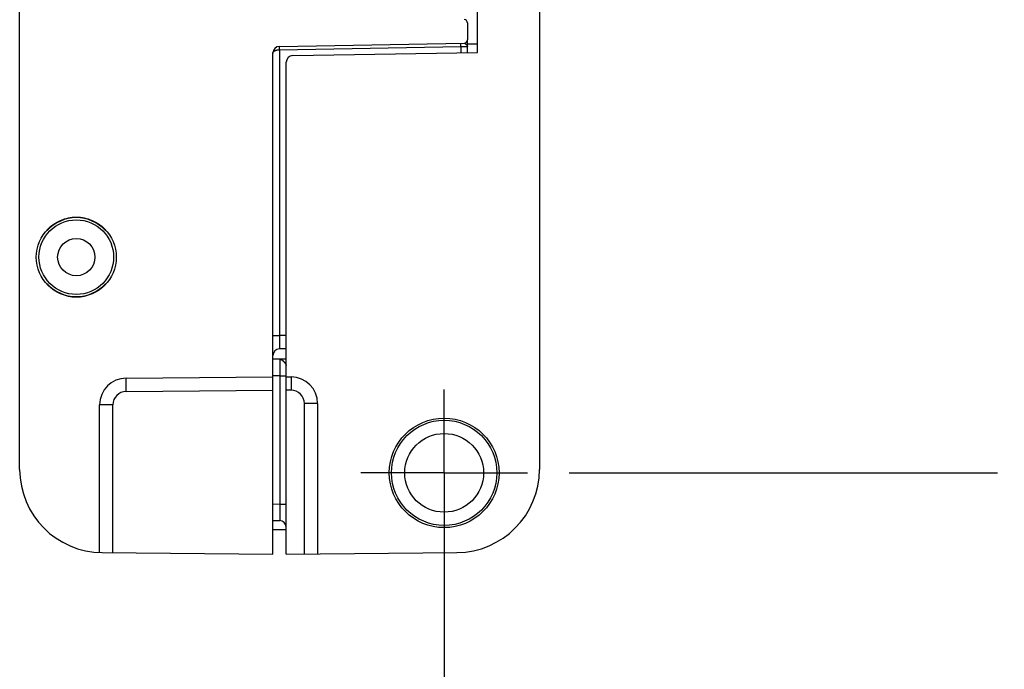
# Model space of a CAD drawing. Header units: inches. Extents: x 0 to 22, y 0 to 17.
# Tile 15 of 24: x 16.5 to 18, y 6.7 to 7.7. Entities that reach past the tile are written whole.
import ezdxf

# ---------------------------------------------------------------- set-up
doc = ezdxf.new("R2010")
doc.units = ezdxf.units.IN
doc.header["$LTSCALE"] = 1.21
doc.header["$MEASUREMENT"] = 0
doc.linetypes.add('CENTER', pattern=[0.6, 0.375, -0.075, 0.075, -0.075])
doc.layers.get('0').update_dxf_attribs({"linetype": 'CONTINUOUS'})
doc.layers.add('02___PRT_ALL_AXES', color=7, linetype='CONTINUOUS')
doc.layers.add('DIMENSIONS', color=7, linetype='CONTINUOUS')
doc.styles.get("Standard").update_dxf_attribs({"font": 'txt', "width": 0.8})
doc.dimstyles.new('DIMSTYLE_2', dxfattribs={"dimtxt": 0.125, "dimasz": 0.18, "dimexe": 0.18, "dimexo": 0.0625, "dimgap": 0.09, "dimtad": 0, "dimtih": 1, "dimtoh": 1, "dimdec": 3, "dimzin": 4, "dimdsep": 46, "dimtxsty": 'STANDARD', "dimblk": '_FILLED', "dimblk1": '_FILLED', "dimblk2": '_FILLED', "dimcen": 0.09, "dimadec": 0, "dimazin": 0, "dimtp": 0.01, "dimtm": 0.01, "dimtfac": 1, "dimtdec": 3, "dimtofl": 0, "dimtmove": 0, "dimatfit": 3, "dimldrblk": '_FILLED', "dimfxl": 1, "dimtolj": 1, "dimtzin": 4, "dimarcsym": 0})

# ---------------------------------------------------------------- blocks, each defined once
blk = doc.blocks.new('*D15')
at = {"layer": 'DIMENSIONS', "color": 2, "linetype": 'CONTINUOUS'}
blk.add_line((16.6809, 11.9997), (16.6809, 12.6216), dxfattribs=at)
at = {"layer": 'DIMENSIONS', "color": 2, "linetype": 'CONTINUOUS', "insert": (16.6184, 12.6841), "char_height": 0.125, "width": 1.225, "attachment_point": 1, "rotation": 90, "line_spacing_factor": 0.9}
blk.add_mtext('.502{\\Ftxt.shx;\\W1.000000;\\H0.125000; }[12.75]', dxfattribs=at)
blk = doc.blocks.new('_FILLED')
at = {"color": 0, "linetype": 'BYBLOCK'}
blk.add_solid([(0, 0), (-1, 0.1736), (-1, -0.1736)], dxfattribs=at)
blk = doc.blocks.new('*D16')
at = {"layer": 'DIMENSIONS', "color": 2, "linetype": 'CONTINUOUS'}
blk.add_line((17.1829, 6.9276), (17.1829, 6.1806), dxfattribs=at)
at = {"layer": 'DIMENSIONS', "color": 2, "linetype": 'CONTINUOUS', "insert": (17.1204, 6.1181), "char_height": 0.125, "width": 0.825, "attachment_point": 3, "rotation": 90, "line_spacing_factor": 0.9}
blk.add_mtext('.000{\\Ftxt.shx;\\W1.000000;\\H0.125000; }[0]', dxfattribs=at)
blk = doc.blocks.new('*D17')
at = {"layer": 'DIMENSIONS', "color": 2, "linetype": 'CONTINUOUS'}
blk.add_line((16.8685, 11.8121), (18.0134, 11.8121), dxfattribs=at)
at = {"layer": 'DIMENSIONS', "color": 2, "linetype": 'CONTINUOUS', "insert": (18.0759, 11.8746), "char_height": 0.125, "width": 1.425, "attachment_point": 1, "line_spacing_factor": 0.9}
blk.add_mtext('4.822{\\Ftxt.shx;\\W1.000000;\\H0.125000; }[122.48]', dxfattribs=at)
blk = doc.blocks.new('*D18')
at = {"layer": 'DIMENSIONS', "color": 2, "linetype": 'CONTINUOUS'}
blk.add_line((17.3705, 6.9901), (18.0134, 6.9901), dxfattribs=at)
at = {"layer": 'DIMENSIONS', "color": 2, "linetype": 'CONTINUOUS', "insert": (18.0759, 7.0526), "char_height": 0.125, "width": 0.825, "attachment_point": 1, "line_spacing_factor": 0.9}
blk.add_mtext('.000{\\Ftxt.shx;\\W1.000000;\\H0.125000; }[0]', dxfattribs=at)

msp = doc.modelspace()

# ---------------------------------------------------------------- linework, layer by layer
at = {"color": 7, "linetype": 'CONTINUOUS'}
for p, q in [((16.5459, 6.9953), (16.5459, 11.8069)), ((17.3259, 11.8069), (17.3259, 6.9953)), ((17.2329, 7.6216), (17.2329, 11.1806)), ((17.2179, 7.6658), (17.2179, 7.6405)), ((17.2179, 7.6213), (17.2179, 7.6405)), ((16.9358, 7.6307), (17.213, 7.6355)), ((17.2179, 7.6307), (17.2179, 7.6307)), ((16.9259, 6.8681), (16.9259, 7.6207)), ((16.9558, 7.6168), (17.2329, 7.6216)), ((16.9459, 6.8681), (16.9459, 7.6068)), ((16.5872, 7.3541), (16.5866, 7.3541)), ((16.6753, 7.3541), (16.6747, 7.3541)), ((16.5866, 7.2741), (16.5872, 7.2741)), ((16.6747, 7.2741), (16.6753, 7.2741)), ((16.9459, 7.1763), (16.9358, 7.1762)), ((16.9459, 7.1611), (16.9259, 7.1607)), ((16.938, 7.161), (16.9361, 7.1609)), ((16.9361, 7.1609), (16.9362, 7.1609)), ((16.7056, 7.1324), (16.9259, 7.1343)), ((16.9459, 7.1343), (16.9533, 7.1343)), ((16.6659, 6.8704), (16.6659, 7.0924)), ((16.9929, 7.0943), (16.9929, 6.8685)), ((16.9259, 6.9184), (16.9361, 6.9183)), ((16.9259, 6.9051), (16.9459, 6.9051)), ((16.6699, 6.8703), (16.9259, 6.8681)), ((16.9459, 6.8681), (17.202, 6.8703))]:
    msp.add_line(p, q, dxfattribs=at)
at = {"color": 9, "linetype": 'CONTINUOUS'}
for p, q in [((16.9358, 7.6257), (16.9358, 7.6307)), ((16.9358, 7.6257), (17.2081, 7.6304)), ((16.9358, 7.6257), (16.9358, 7.1962)), ((17.2081, 7.6304), (17.2081, 7.6354)), ((17.2081, 7.6304), (17.2179, 7.6307)), ((17.2081, 7.6304), (17.2081, 7.6212)), ((17.2179, 7.6346), (17.2329, 7.6346)), ((16.9259, 7.1962), (16.9358, 7.1962)), ((16.9459, 7.1963), (16.9358, 7.1962)), ((16.9358, 7.1962), (16.9358, 7.1762)), ((16.9361, 7.1609), (16.9361, 7.1359)), ((16.9362, 7.1609), (16.9379, 7.1606)), ((16.7056, 7.1124), (16.7056, 7.1324)), ((16.9361, 7.1359), (16.9259, 7.1357)), ((16.9361, 7.1359), (16.9459, 7.1359)), ((16.9361, 7.1359), (16.9361, 6.9432)), ((16.9533, 7.1343), (16.9533, 7.1143)), ((16.7056, 7.1124), (16.9259, 7.1143)), ((16.9533, 7.1143), (16.9459, 7.1143)), ((16.6858, 7.0924), (16.6659, 7.0924)), ((16.6858, 6.8702), (16.6858, 7.0924)), ((16.9929, 7.0943), (16.9731, 7.0943)), ((16.9731, 6.8683), (16.9731, 7.0943)), ((16.9259, 6.9434), (16.9361, 6.9432)), ((16.9361, 6.9433), (16.9459, 6.9433)), ((16.9361, 6.9432), (16.9361, 6.9183))]:
    msp.add_line(p, q, dxfattribs=at)
at = {"color": 7, "linetype": 'CONTINUOUS'}
msp.add_lwpolyline([(17.2179, 7.6307), (17.218, 7.6316), (17.218, 7.632)], dxfattribs=at)
for centre, radius in [((16.6309, 7.3141), 0.06), ((16.6309, 7.3141), 0.056), ((16.6309, 7.3141), 0.028), ((17.1829, 6.9901), 0.0823), ((17.1829, 6.9901), 0.079), ((17.1829, 6.9901), 0.0591)]:
    msp.add_circle(centre, radius, dxfattribs=at)
for centre, radius, start, end in [((17.2129, 7.6658), 0.005, 0, 89), ((17.2129, 7.6405), 0.005, 271, 360), ((16.9359, 7.6207), 0.01, 91, 180), ((16.9559, 7.6068), 0.01, 91, 180), ((16.6309, 7.3141), 0.0597, 42.0587, 137.9413), ((16.6309, 7.3141), 0.0593, 42.4453, 137.5547), ((16.6309, 7.3141), 0.0597, 222.0587, 317.9413), ((16.6309, 7.3141), 0.0593, 222.4453, 317.5547), ((16.9359, 7.1662), 0.01, 91, 180), ((16.7059, 7.0924), 0.04, 90.5, 180), ((16.9529, 7.0943), 0.04, 0, 89.5), ((16.6709, 6.9953), 0.125, 180, 269.5), ((17.2009, 6.9953), 0.125, 270.5, 360), ((16.9359, 6.9083), 0.01, 1.4917, 89)]:
    msp.add_arc(centre, radius, start, end, dxfattribs=at)
at = {"color": 9, "linetype": 'CONTINUOUS'}
for centre, start, end in [((16.7058, 7.0924), 90.5037, 179.9962), ((16.9531, 7.0943), 0.0036, 89.4965)]:
    msp.add_arc(centre, 0.02, start, end, dxfattribs=at)
for points, knots in [([(16.9259, 7.6207), (16.9259, 7.6208), (16.926, 7.6209), (16.926, 7.6212), (16.9261, 7.6216), (16.9263, 7.6221), (16.9266, 7.6225), (16.927, 7.6229), (16.9275, 7.6233), (16.928, 7.6237), (16.9286, 7.6241), (16.9293, 7.6244), (16.9301, 7.6247), (16.9308, 7.625), (16.9314, 7.6251), (16.932, 7.6253), (16.9328, 7.6254), (16.9336, 7.6255), (16.9342, 7.6256), (16.9349, 7.6257), (16.9354, 7.6257), (16.9358, 7.6257)], [0, 0, 0, 0, 0.019339, 0.03876, 0.078482, 0.120194, 0.164685, 0.212588, 0.264389, 0.320409, 0.380827, 0.445693, 0.51492, 0.588289, 0.626424, 0.66545, 0.745885, 0.828972, 0.871282, 0.913963, 1, 1, 1, 1]), ([(17.213, 7.6355), (17.2131, 7.6355), (17.2132, 7.6355), (17.2133, 7.6355), (17.2134, 7.6355), (17.2135, 7.6354), (17.2135, 7.6354), (17.2136, 7.6353), (17.2138, 7.6352), (17.2139, 7.6351), (17.2142, 7.635), (17.2144, 7.6348), (17.2146, 7.6347), (17.2148, 7.6345), (17.2151, 7.6343), (17.2153, 7.6341), (17.2155, 7.6339), (17.2158, 7.6337), (17.2161, 7.6334), (17.2163, 7.6333), (17.2164, 7.6331)], [0, 0, 0, 0, 0.038078, 0.058679, 0.080441, 0.103366, 0.127471, 0.152846, 0.179567, 0.236923, 0.298696, 0.363911, 0.431683, 0.501342, 0.572334, 0.644209, 0.716524, 0.788764, 0.860391, 1, 1, 1, 1]), ([(16.9361, 7.1609), (16.9361, 7.1609), (16.9361, 7.1609), (16.9361, 7.1609), (16.9361, 7.1609), (16.9361, 7.1609), (16.9361, 7.1609), (16.9361, 7.1609)], [0, 0, 0, 0, 0.029615, 0.08135, 0.269069, 0.574826, 1, 1, 1, 1]), ([(16.9379, 7.1606), (16.938, 7.1605), (16.9383, 7.1604), (16.9387, 7.1602), (16.9391, 7.16), (16.9395, 7.1597), (16.9399, 7.1594), (16.9402, 7.1592), (16.9404, 7.159), (16.9407, 7.1587), (16.9409, 7.1586), (16.941, 7.1584)], [0, 0, 0, 0, 0.111285, 0.226263, 0.345188, 0.468095, 0.594912, 0.725699, 0.792715, 0.860842, 1, 1, 1, 1]), ([(16.941, 7.1584), (16.9413, 7.1582), (16.9417, 7.1578), (16.9423, 7.1572), (16.9427, 7.1567), (16.9431, 7.1563), (16.9435, 7.1558), (16.9438, 7.1553), (16.9442, 7.1548), (16.9445, 7.1544), (16.9449, 7.1539), (16.9451, 7.1535), (16.9453, 7.1532), (16.9454, 7.153), (16.9455, 7.1527), (16.9457, 7.1524), (16.9458, 7.1522), (16.9459, 7.1519), (16.9459, 7.1516), (16.9459, 7.1514), (16.9459, 7.1513)], [0, 0, 0, 0, 0.131316, 0.198925, 0.26736, 0.336262, 0.405267, 0.474007, 0.542079, 0.609031, 0.674272, 0.737133, 0.767458, 0.796939, 0.825507, 0.853108, 0.9055, 0.930426, 0.954468, 1, 1, 1, 1])]:
    msp.add_open_spline(points, degree=3, knots=knots, dxfattribs=at)
at = {"color": 7, "linetype": 'CONTINUOUS'}
msp.add_open_spline([(17.2164, 7.6331), (17.2165, 7.633), (17.2167, 7.6328), (17.217, 7.6325), (17.2173, 7.6322), (17.2175, 7.6319), (17.2177, 7.6316), (17.2178, 7.6313), (17.2179, 7.6312), (17.2179, 7.631), (17.2179, 7.6308), (17.2179, 7.6307)], degree=3, knots=[0, 0, 0, 0, 0.153475, 0.29968, 0.438202, 0.568936, 0.691612, 0.804912, 0.857716, 0.907833, 1, 1, 1, 1], dxfattribs=at)
msp.add_open_spline([(17.2179, 7.6307), (17.2179, 7.6307), (17.2179, 7.6307), (17.2179, 7.6307)], degree=3, dxfattribs=at)
at = {"color": 9, "linetype": 'CONTINUOUS'}
msp.add_open_spline([(16.9362, 7.1609), (16.9362, 7.1609), (16.9362, 7.1609), (16.9362, 7.1609)], degree=3, dxfattribs=at)
at = {"layer": '02___PRT_ALL_AXES', "color": 7, "linetype": 'CENTER'}
for q in [(17.1829, 7.1152), (17.0578, 6.9901), (17.308, 6.9901), (17.1829, 6.865)]:
    msp.add_line((17.1829, 6.9901), q, dxfattribs=at)

# ---------------------------------------------------------------- dimensions: what is measured, and where the dimension line sits
at = {"layer": 'DIMENSIONS', "color": 2, "linetype": 'CONTINUOUS'}
for feature_location, offset, dtype, origin, picture, middle in [((16.6809, 11.9997), (0, 0.6219), 1, (17.1829, 6.9901), '*D15', (16.6809, 13.2966)), ((16.8685, 11.8121), (1.1449, 0), 0, (17.308, 6.9901), '*D17', (18.7884, 11.8121)), ((17.3705450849, 6.990092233), (0.6429000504, 0), 0, (17.3080450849, 6.990092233), '*D18', (18.4884451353, 6.990092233)), ((17.1829450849, 6.927592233), (0, -0.747), 1, (17.1829450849, 6.990092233), '*D16', (17.294963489, 5.4820930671))]:
    dim = msp.add_ordinate_dim(feature_location=feature_location, offset=offset, dtype=dtype, origin=origin, dimstyle='DIMSTYLE_2', dxfattribs=at)
    dim.commit()
    dim.dimension.update_dxf_attribs({"geometry": picture, "text_midpoint": middle})

doc.saveas('drawing.dxf')
